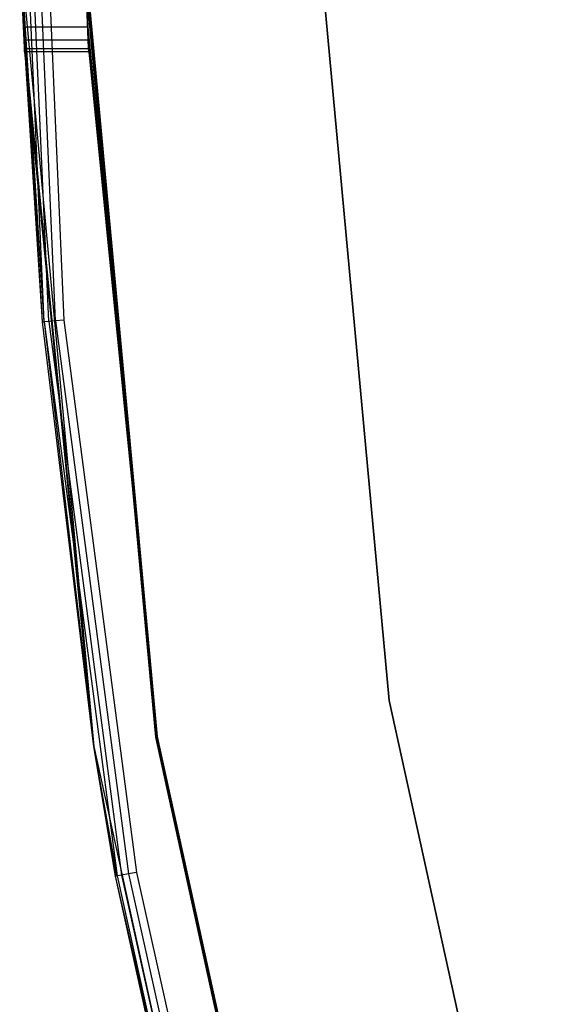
# Model space of a CAD drawing. Extents: x -12.6 to 17.4, y -15 to 15.
# Tile 8 of 27: x -12.5 to -11.3, y -2.9 to -0.6. Entities that reach past the tile are written whole.
import ezdxf

# ---------------------------------------------------------------- set-up
doc = ezdxf.new("R2010")
doc.units = 0
doc.header["$LTSCALE"] = 2.54
doc.layers.get('0').update_dxf_attribs({"color": 13, "linetype": 'CONTINUOUS'})

# ---------------------------------------------------------------- blocks, each defined once
blk = doc.blocks.new('Z_O_ENIE_LID_ROUND_LED_50W')
at = {"color": 0}
for p, q in [((0.2109, -1.307, 4.8165), (0.1538, 0, 4.8165)), ((0.2109, -1.307, 4.8165), (0.1538, 0, 4.8165)), ((0.2217, -1.3061, 4.8327), (0.1646, 0, 4.8327)), ((0.2217, -1.3061, 4.8327), (0.1646, 0, 4.8327)), ((0.2378, -1.3046, 4.8435), (0.1809, 0, 4.8435)), ((0.2378, -1.3046, 4.8435), (0.1809, 0, 4.8435)), ((0.2, 0, 4.8473), (0.2569, -1.303, 4.8473)), ((0.2, 0, 4.8473), (0.2569, -1.303, 4.8473)), ((0.3128, -0.6167, 0.8742), (0.307, -0.4573, 0.4473)), ((0.3128, -0.6167, 0.8742), (0.307, -0.4573, 0.4473)), ((0.4757, -2.2779, 0.4473), (0.307, -0.4573, 0.4473)), ((0.3141, -0.6468, 1.9836), (0.307, -0.4573, 2.3473)), ((0.307, -0.4573, 2.3473), (0.4757, -2.2779, 2.3473)), ((0.3141, -0.6468, 1.9836), (0.307, -0.4573, 2.3473)), ((0.3128, -0.6167, 1.9981), (0.307, -0.4573, 2.3473)), ((0.3128, -0.6167, 1.9981), (0.307, -0.4573, 2.3473)), ((0.4757, -2.2779, 2.5473), (0.307, -0.4573, 2.5473)), ((0.307, -0.4573, 4.8473), (0.4757, -2.2779, 4.8473)), ((0.307, -0.4573, 4.8473), (0.4757, -2.2779, 4.8473)), ((0.4757, -2.2779, 0.4473), (0.307, -0.4573, 0.4473)), ((0.4757, -2.2779, 2.5473), (0.307, -0.4573, 2.5473)), ((0.307, -0.4573, 2.3473), (0.4757, -2.2779, 2.3473)), ((1.0185, -2.1935, 4.5905), (0.856, -0.4404, 4.5905)), ((0.856, -0.4404, 3.2905), (1.0185, -2.1935, 3.2905)), ((1.0185, -2.1935, 4.5905), (0.856, -0.4404, 4.5905)), ((0.856, -0.4404, 3.2905), (1.0185, -2.1935, 3.2905)), ((0.1639, -0.6468, 0.8887), (0.1571, -0.4619, 0.4473)), ((0.1571, -0.4619, 0.4473), (0.3275, -2.3009, 0.4473)), ((0.1639, -0.6468, 0.8887), (0.1571, -0.4619, 0.4473)), ((0.1627, -0.6167, 0.8742), (0.1571, -0.4619, 0.4473)), ((0.1627, -0.6167, 0.8742), (0.1571, -0.4619, 0.4473)), ((0.2071, -1.3073, 4.7973), (0.1571, -0.4619, 4.7973)), ((0.1571, -0.4619, 0.4473), (0.3275, -2.3009, 0.4473)), ((0.2071, -1.3073, 4.7973), (0.1571, -0.4619, 4.7973)), ((0.2109, -1.307, 4.8165), (0.1571, -0.4619, 4.7973)), ((0.2109, -1.307, 4.8165), (0.1571, -0.4619, 4.7973)), ((0.1627, -0.6167, 0.8742), (0.1613, -0.5833, 0.8742)), ((0.2071, -1.3073, 4.7973), (0.1613, -0.5833, 1.9981)), ((0.1613, -0.5833, 1.9981), (0.1627, -0.6167, 1.9981)), ((0.2071, -1.3073, 4.7973), (0.1613, -0.5833, 1.9981)), ((0.1613, -0.5833, 1.9981), (0.1627, -0.6167, 1.9981)), ((0.1627, -0.6167, 0.8742), (0.1613, -0.5833, 0.8742)), ((0.3115, -0.5833, 0.8742), (0.3128, -0.6167, 0.8742)), ((0.3128, -0.6167, 1.9981), (0.3115, -0.5833, 1.9981)), ((0.3128, -0.6167, 1.9981), (0.3115, -0.5833, 1.9981)), ((0.3115, -0.5833, 0.8742), (0.3128, -0.6167, 0.8742)), ((0.1639, -0.6468, 0.8887), (0.1627, -0.6167, 0.8742)), ((0.3275, -2.3009, 4.7973), (0.1627, -0.6167, 1.9981)), ((0.1627, -0.6167, 1.9981), (0.1639, -0.6468, 1.9836)), ((0.3275, -2.3009, 4.7973), (0.1627, -0.6167, 1.9981)), ((0.2071, -1.3073, 4.7973), (0.1627, -0.6167, 1.9981)), ((0.2071, -1.3073, 4.7973), (0.1627, -0.6167, 1.9981)), ((0.1627, -0.6167, 1.9981), (0.1639, -0.6468, 1.9836)), ((0.1627, -0.6167, 1.9981), (0.3128, -0.6167, 1.9981)), ((0.1627, -0.6167, 1.9981), (0.3128, -0.6167, 1.9981)), ((0.1627, -0.6167, 0.8742), (0.3128, -0.6167, 0.8742)), ((0.1639, -0.6468, 0.8887), (0.1627, -0.6167, 0.8742)), ((0.1627, -0.6167, 0.8742), (0.3128, -0.6167, 0.8742)), ((0.3128, -0.6167, 0.8742), (0.4757, -2.2779, 0.4473)), ((0.3128, -0.6167, 0.8742), (0.4757, -2.2779, 0.4473)), ((0.3128, -0.6167, 0.8742), (0.3141, -0.6468, 0.8887)), ((0.3141, -0.6468, 1.9836), (0.3128, -0.6167, 1.9981)), ((0.3141, -0.6468, 1.9836), (0.3128, -0.6167, 1.9981)), ((0.3128, -0.6167, 0.8742), (0.3141, -0.6468, 0.8887)), ((0.1649, -0.6676, 0.9148), (0.1639, -0.6468, 0.8887)), ((0.1639, -0.6468, 0.8887), (0.3275, -2.3009, 0.4473)), ((0.1639, -0.6468, 0.8887), (0.3275, -2.3009, 0.4473)), ((0.1639, -0.6468, 1.9836), (0.3275, -2.3009, 4.7973)), ((0.1639, -0.6468, 1.9836), (0.1649, -0.6676, 1.9575)), ((0.1639, -0.6468, 1.9836), (0.3275, -2.3009, 4.7973)), ((0.1639, -0.6468, 1.9836), (0.1649, -0.6676, 1.9575)), ((0.1639, -0.6468, 1.9836), (0.3141, -0.6468, 1.9836)), ((0.1639, -0.6468, 1.9836), (0.3141, -0.6468, 1.9836)), ((0.1639, -0.6468, 0.8887), (0.3141, -0.6468, 0.8887)), ((0.1649, -0.6676, 0.9148), (0.1639, -0.6468, 0.8887)), ((0.1639, -0.6468, 0.8887), (0.3141, -0.6468, 0.8887)), ((0.1649, -0.6676, 1.9575), (0.1652, -0.675, 1.925)), ((0.3275, -2.3009, 0.4473), (0.1649, -0.6676, 1.9575)), ((0.1652, -0.675, 0.9473), (0.1649, -0.6676, 0.9148)), ((0.1649, -0.6676, 0.9148), (0.3275, -2.3009, 0.4473)), ((0.1649, -0.6676, 0.9148), (0.3275, -2.3009, 0.4473)), ((0.1649, -0.6676, 1.9575), (0.3275, -2.3009, 4.7973)), ((0.1649, -0.6676, 1.9575), (0.3275, -2.3009, 4.7973)), ((0.3275, -2.3009, 0.4473), (0.1649, -0.6676, 1.9575)), ((0.1649, -0.6676, 1.9575), (0.1652, -0.675, 1.925)), ((0.1649, -0.6676, 1.9575), (0.315, -0.6676, 1.9575)), ((0.1649, -0.6676, 1.9575), (0.315, -0.6676, 1.9575)), ((0.1649, -0.6676, 0.9148), (0.315, -0.6676, 0.9148)), ((0.1652, -0.675, 0.9473), (0.1649, -0.6676, 0.9148)), ((0.1649, -0.6676, 0.9148), (0.315, -0.6676, 0.9148)), ((0.3141, -0.6468, 0.8887), (0.4757, -2.2779, 0.4473)), ((0.3141, -0.6468, 0.8887), (0.4757, -2.2779, 0.4473)), ((0.3141, -0.6468, 0.8887), (0.315, -0.6676, 0.9148)), ((0.315, -0.6676, 1.9575), (0.3141, -0.6468, 1.9836)), ((0.3141, -0.6468, 1.9836), (0.4757, -2.2779, 2.3473)), ((0.3141, -0.6468, 1.9836), (0.4757, -2.2779, 2.3473)), ((0.315, -0.6676, 1.9575), (0.3141, -0.6468, 1.9836)), ((0.3141, -0.6468, 0.8887), (0.315, -0.6676, 0.9148)), ((0.315, -0.6676, 0.9148), (0.4757, -2.2779, 0.4473)), ((0.315, -0.6676, 0.9148), (0.3153, -0.675, 0.9473)), ((0.315, -0.6676, 0.9148), (0.4757, -2.2779, 0.4473)), ((0.3153, -0.675, 1.925), (0.315, -0.6676, 1.9575)), ((0.315, -0.6676, 1.9575), (0.4757, -2.2779, 2.3473)), ((0.315, -0.6676, 1.9575), (0.4757, -2.2779, 2.3473)), ((0.3153, -0.675, 1.925), (0.315, -0.6676, 1.9575)), ((0.315, -0.6676, 0.9148), (0.3153, -0.675, 0.9473)), ((0.1652, -0.675, 1.925), (0.3275, -2.3009, 0.4473)), ((0.1652, -0.675, 1.925), (0.3275, -2.3009, 0.4473)), ((0.1652, -0.675, 1.925), (0.1652, -0.675, 0.9473)), ((0.1652, -0.675, 0.9473), (0.3275, -2.3009, 0.4473)), ((0.1652, -0.675, 0.9473), (0.3275, -2.3009, 0.4473)), ((0.3153, -0.675, 1.925), (0.1652, -0.675, 1.925)), ((0.3153, -0.675, 0.9473), (0.1652, -0.675, 0.9473)), ((0.1652, -0.675, 1.925), (0.1652, -0.675, 0.9473)), ((0.3153, -0.675, 1.925), (0.1652, -0.675, 1.925)), ((0.3153, -0.675, 0.9473), (0.1652, -0.675, 0.9473)), ((0.3153, -0.675, 1.925), (0.4757, -2.2779, 2.3473)), ((0.3153, -0.675, 0.9473), (0.4757, -2.2779, 0.4473)), ((0.3153, -0.675, 0.9473), (0.3153, -0.675, 1.925)), ((0.3153, -0.675, 0.9473), (0.4757, -2.2779, 0.4473)), ((0.3153, -0.675, 1.925), (0.4757, -2.2779, 2.3473)), ((0.3153, -0.675, 0.9473), (0.3153, -0.675, 1.925)), ((0.2071, -1.3073, 4.7973), (0.2109, -1.307, 4.8165)), ((0.2071, -1.3073, 4.7973), (0.2109, -1.307, 4.8165)), ((0.3275, -2.3009, 4.7973), (0.2071, -1.3073, 4.7973)), ((0.3275, -2.3009, 4.7973), (0.2071, -1.3073, 4.7973)), ((0.2217, -1.3061, 4.8327), (0.2109, -1.307, 4.8165)), ((0.2217, -1.3061, 4.8327), (0.2109, -1.307, 4.8165)), ((0.2109, -1.307, 4.8165), (0.3816, -2.6041, 4.8165)), ((0.2109, -1.307, 4.8165), (0.3816, -2.6041, 4.8165)), ((0.2109, -1.307, 4.8165), (0.3275, -2.3009, 4.7973)), ((0.2109, -1.307, 4.8165), (0.3275, -2.3009, 4.7973)), ((0.2378, -1.3046, 4.8435), (0.2217, -1.3061, 4.8327)), ((0.2378, -1.3046, 4.8435), (0.2217, -1.3061, 4.8327)), ((0.2217, -1.3061, 4.8327), (0.3923, -2.6022, 4.8327)), ((0.2217, -1.3061, 4.8327), (0.3923, -2.6022, 4.8327)), ((0.2569, -1.303, 4.8473), (0.2378, -1.3046, 4.8435)), ((0.2569, -1.303, 4.8473), (0.2378, -1.3046, 4.8435)), ((0.2378, -1.3046, 4.8435), (0.4083, -2.5994, 4.8435)), ((0.2378, -1.3046, 4.8435), (0.4083, -2.5994, 4.8435)), ((0.2569, -1.303, 4.8473), (0.4271, -2.596, 4.8473)), ((0.2569, -1.303, 4.8473), (0.4271, -2.596, 4.8473)), ((1.3951, -3.9134, 4.5905), (1.0185, -2.1935, 4.5905)), ((1.0185, -2.1935, 4.5905), (1.0185, -2.1935, 3.2905)), ((1.0185, -2.1935, 3.2905), (1.3951, -3.9134, 3.2905)), ((1.0185, -2.1935, 4.5905), (1.0185, -2.1935, 3.2905)), ((1.3951, -3.9134, 4.5905), (1.0185, -2.1935, 4.5905)), ((1.0185, -2.1935, 3.2905), (1.3951, -3.9134, 3.2905)), ((0.4757, -2.2779, 2.3473), (0.4757, -2.2779, 0.4473)), ((0.4757, -2.2779, 2.3473), (0.4757, -2.2779, 0.4473)), ((0.4757, -2.2779, 2.3473), (0.8669, -4.0639, 2.3473)), ((0.8669, -4.0639, 0.4473), (0.4757, -2.2779, 0.4473)), ((0.8669, -4.0639, 2.5473), (0.4757, -2.2779, 2.5473)), ((0.4757, -2.2779, 2.5473), (0.4757, -2.2779, 4.8473)), ((0.4757, -2.2779, 4.8473), (0.8669, -4.0639, 4.8473)), ((0.4757, -2.2779, 2.5473), (0.4757, -2.2779, 4.8473)), ((0.4757, -2.2779, 4.8473), (0.8669, -4.0639, 4.8473)), ((0.8669, -4.0639, 0.4473), (0.4757, -2.2779, 0.4473)), ((0.8669, -4.0639, 2.5473), (0.4757, -2.2779, 2.5473)), ((0.4757, -2.2779, 2.3473), (0.8669, -4.0639, 2.3473)), ((0.3275, -2.3009, 0.4473), (0.3275, -2.3009, 4.7973)), ((0.3275, -2.3009, 0.4473), (0.3275, -2.3009, 4.7973)), ((0.3275, -2.3009, 0.4473), (0.3779, -2.6047, 4.7973)), ((0.3779, -2.6047, 4.7973), (0.3275, -2.3009, 4.7973)), ((0.3275, -2.3009, 0.4473), (0.3779, -2.6047, 4.7973)), ((0.3275, -2.3009, 0.4473), (0.7226, -4.1049, 0.4473)), ((0.3275, -2.3009, 0.4473), (0.7226, -4.1049, 0.4473)), ((0.3779, -2.6047, 4.7973), (0.3275, -2.3009, 4.7973)), ((0.3816, -2.6041, 4.8165), (0.3275, -2.3009, 4.7973)), ((0.3816, -2.6041, 4.8165), (0.3275, -2.3009, 4.7973)), ((0.3779, -2.6047, 4.7973), (0.3816, -2.6041, 4.8165)), ((0.3779, -2.6047, 4.7973), (0.3816, -2.6041, 4.8165)), ((0.3923, -2.6022, 4.8327), (0.3816, -2.6041, 4.8165)), ((0.3923, -2.6022, 4.8327), (0.3816, -2.6041, 4.8165)), ((0.3816, -2.6041, 4.8165), (0.6648, -3.8813, 4.8165)), ((0.3816, -2.6041, 4.8165), (0.6648, -3.8813, 4.8165)), ((0.4083, -2.5994, 4.8435), (0.3923, -2.6022, 4.8327)), ((0.4083, -2.5994, 4.8435), (0.3923, -2.6022, 4.8327)), ((0.3923, -2.6022, 4.8327), (0.6753, -3.8785, 4.8327)), ((0.3923, -2.6022, 4.8327), (0.6753, -3.8785, 4.8327)), ((0.4271, -2.596, 4.8473), (0.4083, -2.5994, 4.8435)), ((0.4271, -2.596, 4.8473), (0.4083, -2.5994, 4.8435)), ((0.4083, -2.5994, 4.8435), (0.6909, -3.8743, 4.8435)), ((0.4083, -2.5994, 4.8435), (0.6909, -3.8743, 4.8435)), ((0.4271, -2.596, 4.8473), (0.7094, -3.8693, 4.8473)), ((0.4271, -2.596, 4.8473), (0.7094, -3.8693, 4.8473)), ((0.7226, -4.1049, 0.4473), (0.3779, -2.6047, 4.7973)), ((0.7226, -4.1049, 0.4473), (0.3779, -2.6047, 4.7973)), ((0.6611, -3.8823, 4.7973), (0.3779, -2.6047, 4.7973)), ((0.6611, -3.8823, 4.7973), (0.3779, -2.6047, 4.7973))]:
    blk.add_line(p, q, dxfattribs=at)

msp = doc.modelspace()

# ---------------------------------------------------------------- linework, layer by layer
at = {"color": 0}
for p, q in [((-12.2277, -2.2793, 4.8264), (-12.3964, -0.4588, 4.8264)), ((-12.3964, -0.4588, 3.3264), (-12.2277, -2.2793, 3.3264)), ((-12.2277, -2.2793, 4.8264), (-12.3964, -0.4588, 4.8264)), ((-12.3964, -0.4588, 3.3264), (-12.2277, -2.2793, 3.3264)), ((-11.8365, -4.0654, 4.8264), (-12.2277, -2.2793, 4.8264)), ((-12.2277, -2.2793, 3.3264), (-11.8365, -4.0654, 3.3264)), ((-11.8365, -4.0654, 4.8264), (-12.2277, -2.2793, 4.8264)), ((-12.2277, -2.2793, 4.8264), (-12.2277, -2.2793, 3.3264)), ((-12.2277, -2.2793, 3.3264), (-11.8365, -4.0654, 3.3264)), ((-12.2277, -2.2793, 4.8264), (-12.2277, -2.2793, 3.3264))]:
    msp.add_line(p, q, dxfattribs=at)

# ---------------------------------------------------------------- block references
msp.add_blockref('Z_O_ENIE_LID_ROUND_LED_50W', (-12.7, 0), dxfattribs=at)

doc.saveas('drawing.dxf')
